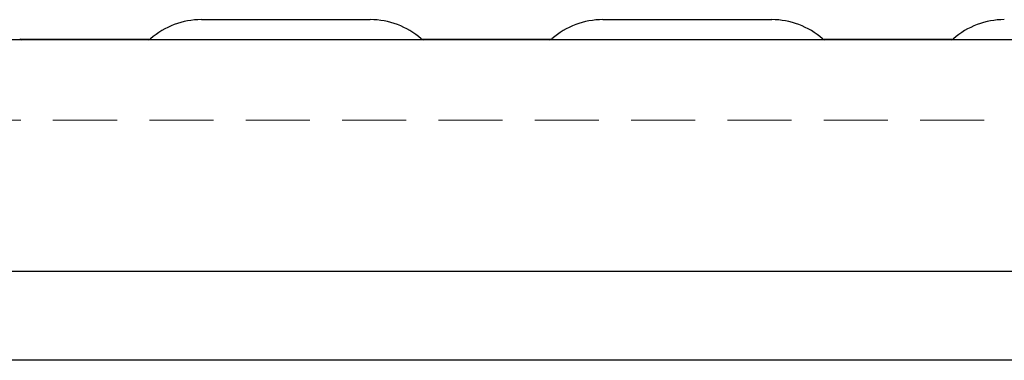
# Model space of a CAD drawing. Header units: inches. Extents: x 31 to 206, y 23 to 145.
# Tile 34 of 65: x 74 to 86, y 119 to 123. Entities that reach past the tile are written whole.
import ezdxf

# ---------------------------------------------------------------- set-up
doc = ezdxf.new("R2010")
doc.units = ezdxf.units.IN
doc.header["$LTSCALE"] = 16
doc.header["$MEASUREMENT"] = 0
doc.linetypes.add('HIDDEN', pattern=[0.075, 0.05, -0.025])
doc.layers.add('FORMAT', color=7, linetype='Continuous')

msp = doc.modelspace()

# ---------------------------------------------------------------- linework, layer by layer
at = {"color": 7, "linetype": 'Continuous', "lineweight": 25}
for p, q in [((78.465, 123.05), (76.362, 123.05)), ((83.465, 123.05), (81.362, 123.05)), ((101.5, 122.8), (58.326, 122.8)), ((75.718, 122.804), (74.108, 122.804)), ((80.718, 122.804), (79.108, 122.804)), ((85.718, 122.804), (84.108, 122.804)), ((101.507, 119.914), (58.32, 119.914)), ((102.611, 118.807), (57.215, 118.807))]:
    msp.add_line(p, q, dxfattribs=at)
for centre, radius, start, end in [((76.362, 122.094), 0.957, 90, 131.463), ((78.465, 122.094), 0.957, 48.537, 90), ((81.362, 122.094), 0.957, 90, 131.463), ((83.465, 122.094), 0.957, 48.537, 90), ((86.362, 122.094), 0.957, 90, 131.463), ((74.125, 122.841), 0.0407, 228.537, 270), ((75.702, 122.841), 0.0407, 270, 311.463), ((79.125, 122.841), 0.0407, 228.537, 270), ((80.702, 122.841), 0.0407, 270, 311.463), ((84.125, 122.841), 0.0407, 228.537, 270), ((85.702, 122.841), 0.0407, 270, 311.463)]:
    msp.add_arc(centre, radius, start, end, dxfattribs=at)
at = {"layer": 'FORMAT', "linetype": 'HIDDEN', "lineweight": 18}
msp.add_line((58.913, 121.8), (100.913, 121.8), dxfattribs=at)

doc.saveas('drawing.dxf')
